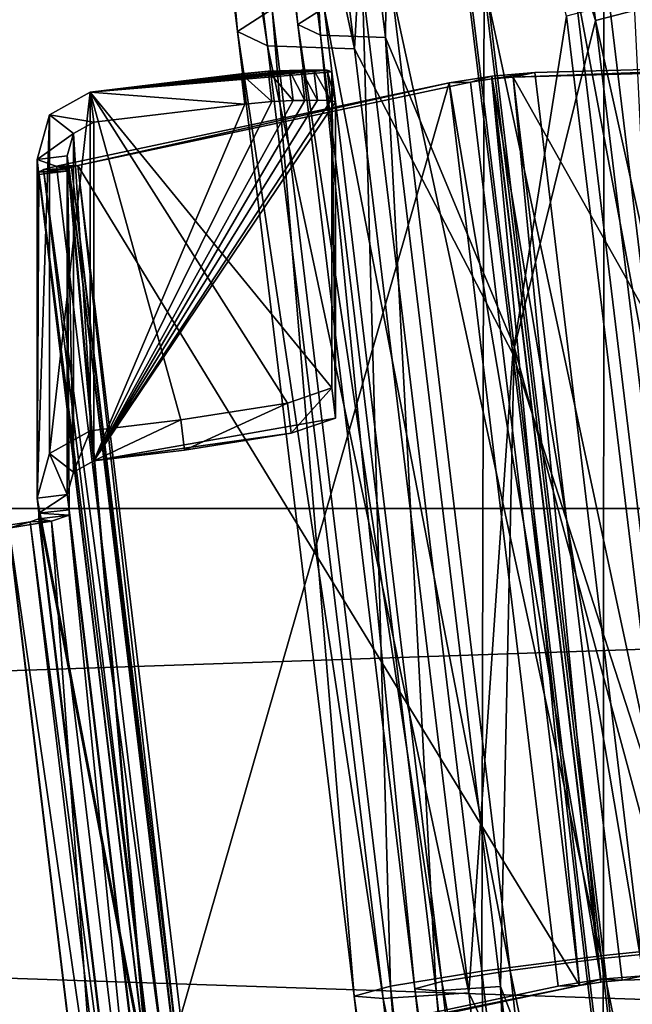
# Model space of a CAD drawing. Extents: x -1448 to 108, y -535 to 375.
# Tile 84 of 147: x -206 to -186, y 15 to 47. Entities that reach past the tile are written whole.
import ezdxf

# ---------------------------------------------------------------- set-up
doc = ezdxf.new("R2010")
doc.units = 0
doc.header["$LTSCALE"] = 33.374815
for name, color, linetype in [('121', 7, 'CONTINUOUS'), ('123', 7, 'CONTINUOUS'), ('159', 7, 'CONTINUOUS'), ('160', 7, 'CONTINUOUS'), ('161', 7, 'CONTINUOUS'), ('162', 7, 'CONTINUOUS'), ('748', 7, 'CONTINUOUS'), ('749', 7, 'CONTINUOUS'), ('750', 7, 'CONTINUOUS'), ('751', 7, 'CONTINUOUS'), ('754', 7, 'CONTINUOUS'), ('755', 7, 'CONTINUOUS'), ('756', 7, 'CONTINUOUS'), ('757', 7, 'CONTINUOUS'), ('760', 7, 'CONTINUOUS'), ('762', 7, 'CONTINUOUS'), ('763', 7, 'CONTINUOUS'), ('764', 7, 'CONTINUOUS'), ('765', 7, 'CONTINUOUS'), ('792', 7, 'CONTINUOUS'), ('793', 7, 'CONTINUOUS'), ('794', 7, 'CONTINUOUS'), ('797', 7, 'CONTINUOUS'), ('798', 7, 'CONTINUOUS'), ('799', 7, 'CONTINUOUS'), ('804', 7, 'CONTINUOUS'), ('805', 7, 'CONTINUOUS'), ('806', 7, 'CONTINUOUS'), ('808', 7, 'CONTINUOUS'), ('825', 7, 'CONTINUOUS'), ('826', 7, 'CONTINUOUS'), ('836', 7, 'CONTINUOUS'), ('837', 7, 'CONTINUOUS'), ('838', 7, 'CONTINUOUS'), ('839', 7, 'CONTINUOUS'), ('840', 7, 'CONTINUOUS'), ('841', 7, 'CONTINUOUS'), ('842', 7, 'CONTINUOUS'), ('843', 7, 'CONTINUOUS'), ('844', 7, 'CONTINUOUS'), ('848', 7, 'CONTINUOUS'), ('855', 7, 'CONTINUOUS'), ('856', 7, 'CONTINUOUS'), ('858', 7, 'CONTINUOUS')]:
    doc.layers.add(name, color=color, linetype=linetype)

msp = doc.modelspace()

# ---------------------------------------------------------------- linework, layer by layer
at = {"layer": '121', "color": 7, "linetype": 'CONTINUOUS'}
for points in [[(-1269.977, 10.392, -224.76), (-1269.977, 51.514, -219.023), (-49.977, 10.392, -224.76), (-1269.977, 10.392, -224.76)], [(-49.977, 10.392, -224.76), (-1269.977, 51.514, -219.023), (-49.977, 51.514, -219.023), (-49.977, 10.392, -224.76)]]:
    msp.add_3dface(points, dxfattribs=at)
at = {"layer": '123', "color": 7, "linetype": 'CONTINUOUS'}
for points in [[(-1269.977, 71.503, 213.336), (-1269.977, 31.085, 222.842), (-49.977, 71.503, 213.336), (-1269.977, 71.503, 213.336)], [(-1269.977, 31.085, 222.842), (-49.977, 31.085, 222.842), (-49.977, 71.503, 213.336), (-1269.977, 31.085, 222.842)], [(-1269.977, 31.085, 222.842), (-1269.977, -10.392, 224.76), (-49.977, 31.085, 222.842), (-1269.977, 31.085, 222.842)], [(-1269.977, -10.392, 224.76), (-49.977, -10.392, 224.76), (-49.977, 31.085, 222.842), (-1269.977, -10.392, 224.76)]]:
    msp.add_3dface(points, dxfattribs=at)
at = {"layer": '159', "color": 7, "linetype": 'CONTINUOUS'}
for points in [[(-191.069, 78.413, 338.631), (-187.184, 47.117, 344.759), (-193.879, 68.315, 339.881), (-191.069, 78.413, 338.631)], [(-191.069, 78.413, 338.631), (-184.216, 47.898, 347.544), (-187.184, 47.117, 344.759), (-191.069, 78.413, 338.631)], [(-193.879, 68.315, 339.881), (-187.184, 47.117, 344.759), (-189.908, 36.168, 345.23), (-193.879, 68.315, 339.881)], [(-186.919, 16.408, 362.905), (-186.915, 49.198, 358.464), (-190.848, 48.893, 359.667), (-186.919, 16.408, 362.905)], [(-182.997, 16.814, 361.695), (-186.915, 49.198, 358.464), (-186.919, 16.408, 362.905), (-182.997, 16.814, 361.695)], [(-186.915, 49.198, 358.464), (-182.997, 16.814, 361.695), (-184.06, 49.1, 355.459), (-186.915, 49.198, 358.464)], [(-184.216, 47.898, 347.544), (-180.42, 16.597, 350.672), (-187.184, 47.117, 344.759), (-184.216, 47.898, 347.544)], [(-187.184, 47.117, 344.759), (-183.421, 16.11, 347.854), (-189.908, 36.168, 345.23), (-187.184, 47.117, 344.759)], [(-187.184, 47.117, 344.759), (-180.42, 16.597, 350.672), (-183.421, 16.11, 347.854), (-187.184, 47.117, 344.759)], [(-189.908, 36.168, 345.23), (-183.421, 16.11, 347.854), (-186.099, 4.233, 347.241), (-189.908, 36.168, 345.23)], [(-183.194, -16.429, 362.67), (-182.997, 16.814, 361.695), (-186.919, 16.408, 362.905), (-183.194, -16.429, 362.67)], [(-183.421, 16.11, 347.854), (-179.858, -15.158, 347.633), (-186.099, 4.233, 347.241), (-183.421, 16.11, 347.854)]]:
    msp.add_3dface(points, dxfattribs=at)
at = {"layer": '160', "color": 7, "linetype": 'CONTINUOUS'}
for points in [[(-202.913, 78.666, 345.81), (-198.952, 46.758, 352.058), (-201.812, 79.735, 349.661), (-202.913, 78.666, 345.81)], [(-201.812, 79.735, 349.661), (-198.952, 46.758, 352.058), (-197.808, 47.484, 355.975), (-201.812, 79.735, 349.661)], [(-201.882, 77.845, 341.88), (-197.964, 46.282, 348.06), (-202.913, 78.666, 345.81), (-201.882, 77.845, 341.88)], [(-202.913, 78.666, 345.81), (-197.964, 46.282, 348.06), (-198.952, 46.758, 352.058), (-202.913, 78.666, 345.81)], [(-198.995, 77.492, 338.926), (-195.109, 46.185, 345.056), (-201.882, 77.845, 341.88), (-198.995, 77.492, 338.926)], [(-201.882, 77.845, 341.88), (-195.109, 46.185, 345.056), (-197.964, 46.282, 348.06), (-201.882, 77.845, 341.88)], [(-198.995, 77.492, 338.926), (-193.879, 68.315, 339.881), (-195.109, 46.185, 345.056), (-198.995, 77.492, 338.926)], [(-193.879, 68.315, 339.881), (-189.908, 36.168, 345.23), (-195.109, 46.185, 345.056), (-193.879, 68.315, 339.881)], [(-190.848, 48.893, 359.667), (-194.84, 48.266, 358.761), (-190.924, 15.892, 361.985), (-190.848, 48.893, 359.667)], [(-186.919, 16.408, 362.905), (-190.848, 48.893, 359.667), (-190.924, 15.892, 361.985), (-186.919, 16.408, 362.905)], [(-197.808, 47.484, 355.975), (-193.925, 15.405, 359.167), (-194.84, 48.266, 358.761), (-197.808, 47.484, 355.975)], [(-194.84, 48.266, 358.761), (-193.925, 15.405, 359.167), (-190.924, 15.892, 361.985), (-194.84, 48.266, 358.761)], [(-198.952, 46.758, 352.058), (-195.114, 15.078, 355.21), (-197.808, 47.484, 355.975), (-198.952, 46.758, 352.058)], [(-197.808, 47.484, 355.975), (-195.114, 15.078, 355.21), (-193.925, 15.405, 359.167), (-197.808, 47.484, 355.975)], [(-197.964, 46.282, 348.06), (-194.17, 14.998, 351.174), (-198.952, 46.758, 352.058), (-197.964, 46.282, 348.06)], [(-198.952, 46.758, 352.058), (-194.17, 14.998, 351.174), (-195.114, 15.078, 355.21), (-198.952, 46.758, 352.058)], [(-195.109, 46.185, 345.056), (-191.348, 15.188, 348.144), (-197.964, 46.282, 348.06), (-195.109, 46.185, 345.056)], [(-197.964, 46.282, 348.06), (-191.348, 15.188, 348.144), (-194.17, 14.998, 351.174), (-197.964, 46.282, 348.06)], [(-195.109, 46.185, 345.056), (-189.908, 36.168, 345.23), (-191.348, 15.188, 348.144), (-195.109, 46.185, 345.056)], [(-189.908, 36.168, 345.23), (-186.099, 4.233, 347.241), (-191.348, 15.188, 348.144), (-189.908, 36.168, 345.23)], [(-186.919, 16.408, 362.905), (-190.924, 15.892, 361.985), (-187.212, -16.815, 361.747), (-186.919, 16.408, 362.905)], [(-183.194, -16.429, 362.67), (-186.919, 16.408, 362.905), (-187.212, -16.815, 361.747), (-183.194, -16.429, 362.67)], [(-193.925, 15.405, 359.167), (-190.247, -16.979, 358.928), (-190.924, 15.892, 361.985), (-193.925, 15.405, 359.167)], [(-190.924, 15.892, 361.985), (-190.247, -16.979, 358.928), (-187.212, -16.815, 361.747), (-190.924, 15.892, 361.985)], [(-195.114, 15.078, 355.21), (-191.48, -16.876, 354.972), (-193.925, 15.405, 359.167), (-195.114, 15.078, 355.21)], [(-193.925, 15.405, 359.167), (-191.48, -16.876, 354.972), (-190.247, -16.979, 358.928), (-193.925, 15.405, 359.167)], [(-194.17, 14.998, 351.174), (-190.581, -16.535, 350.94), (-195.114, 15.078, 355.21), (-194.17, 14.998, 351.174)], [(-195.114, 15.078, 355.21), (-190.581, -16.535, 350.94), (-191.48, -16.876, 354.972), (-195.114, 15.078, 355.21)], [(-191.348, 15.188, 348.144), (-187.789, -16.046, 347.915), (-194.17, 14.998, 351.174), (-191.348, 15.188, 348.144)], [(-194.17, 14.998, 351.174), (-187.789, -16.046, 347.915), (-190.581, -16.535, 350.94), (-194.17, 14.998, 351.174)], [(-191.348, 15.188, 348.144), (-186.099, 4.233, 347.241), (-187.789, -16.046, 347.915), (-191.348, 15.188, 348.144)]]:
    msp.add_3dface(points, dxfattribs=at)
at = {"layer": '161', "color": 7, "linetype": 'CONTINUOUS'}
for points in [[(-196.967, 46.991, 351.983), (-200.154, 78.281, 342.788), (-200.927, 78.897, 345.736), (-196.967, 46.991, 351.983)], [(-196.967, 46.991, 351.983), (-200.927, 78.897, 345.736), (-196.109, 47.536, 354.921), (-196.967, 46.991, 351.983)], [(-196.226, 46.634, 348.985), (-197.989, 78.016, 340.573), (-200.154, 78.281, 342.788), (-196.226, 46.634, 348.985)], [(-196.226, 46.634, 348.985), (-200.154, 78.281, 342.788), (-196.967, 46.991, 351.983), (-196.226, 46.634, 348.985)], [(-194.085, 46.561, 346.732), (-193.853, 68.737, 341.835), (-197.989, 78.016, 340.573), (-194.085, 46.561, 346.732)], [(-194.085, 46.561, 346.732), (-197.989, 78.016, 340.573), (-196.226, 46.634, 348.985), (-194.085, 46.561, 346.732)], [(-189.859, 36.406, 347.215), (-193.853, 68.737, 341.835), (-194.085, 46.561, 346.732), (-189.859, 36.406, 347.215)], [(-186.983, 16.306, 360.909), (-193.883, 48.122, 357.011), (-190.889, 48.593, 357.69), (-186.983, 16.306, 360.909)], [(-189.986, 15.919, 360.218), (-196.109, 47.536, 354.921), (-193.883, 48.122, 357.011), (-189.986, 15.919, 360.218)], [(-189.986, 15.919, 360.218), (-193.883, 48.122, 357.011), (-186.983, 16.306, 360.909), (-189.986, 15.919, 360.218)], [(-192.237, 15.554, 358.105), (-196.967, 46.991, 351.983), (-196.109, 47.536, 354.921), (-192.237, 15.554, 358.105)], [(-192.237, 15.554, 358.105), (-196.109, 47.536, 354.921), (-189.986, 15.919, 360.218), (-192.237, 15.554, 358.105)], [(-193.128, 15.309, 355.137), (-196.226, 46.634, 348.985), (-196.967, 46.991, 351.983), (-193.128, 15.309, 355.137)], [(-193.128, 15.309, 355.137), (-196.967, 46.991, 351.983), (-192.237, 15.554, 358.105), (-193.128, 15.309, 355.137)], [(-192.421, 15.249, 352.111), (-194.085, 46.561, 346.732), (-196.226, 46.634, 348.985), (-192.421, 15.249, 352.111)], [(-192.421, 15.249, 352.111), (-196.226, 46.634, 348.985), (-193.128, 15.309, 355.137), (-192.421, 15.249, 352.111)], [(-190.304, 15.392, 349.838), (-189.859, 36.406, 347.215), (-194.085, 46.561, 346.732), (-190.304, 15.392, 349.838)], [(-190.304, 15.392, 349.838), (-194.085, 46.561, 346.732), (-192.421, 15.249, 352.111), (-190.304, 15.392, 349.838)], [(-186.028, 4.255, 349.24), (-189.859, 36.406, 347.215), (-190.304, 15.392, 349.838), (-186.028, 4.255, 349.24)], [(-183.279, -16.319, 360.675), (-189.986, 15.919, 360.218), (-186.983, 16.306, 360.909), (-183.279, -16.319, 360.675)], [(-186.293, -16.608, 359.982), (-192.237, 15.554, 358.105), (-189.986, 15.919, 360.218), (-186.293, -16.608, 359.982)], [(-186.293, -16.608, 359.982), (-189.986, 15.919, 360.218), (-183.279, -16.319, 360.675), (-186.293, -16.608, 359.982)], [(-188.569, -16.731, 357.869), (-193.128, 15.309, 355.137), (-192.237, 15.554, 358.105), (-188.569, -16.731, 357.869)], [(-188.569, -16.731, 357.869), (-192.237, 15.554, 358.105), (-186.293, -16.608, 359.982), (-188.569, -16.731, 357.869)], [(-189.494, -16.654, 354.902), (-192.421, 15.249, 352.111), (-193.128, 15.309, 355.137), (-189.494, -16.654, 354.902)], [(-189.494, -16.654, 354.902), (-193.128, 15.309, 355.137), (-188.569, -16.731, 357.869), (-189.494, -16.654, 354.902)], [(-188.819, -16.398, 351.878), (-190.304, 15.392, 349.838), (-192.421, 15.249, 352.111), (-188.819, -16.398, 351.878)], [(-188.819, -16.398, 351.878), (-192.421, 15.249, 352.111), (-189.494, -16.654, 354.902), (-188.819, -16.398, 351.878)], [(-186.726, -16.031, 349.609), (-186.028, 4.255, 349.24), (-190.304, 15.392, 349.838), (-186.726, -16.031, 349.609)], [(-186.726, -16.031, 349.609), (-190.304, 15.392, 349.838), (-188.819, -16.398, 351.878), (-186.726, -16.031, 349.609)]]:
    msp.add_3dface(points, dxfattribs=at)
at = {"layer": '162', "color": 7, "linetype": 'CONTINUOUS'}
for points in [[(-193.853, 68.737, 341.835), (-189.859, 36.406, 347.215), (-188.141, 47.26, 346.509), (-193.853, 68.737, 341.835)], [(-184.041, 16.61, 360.001), (-190.889, 48.593, 357.69), (-187.939, 48.821, 356.788), (-184.041, 16.61, 360.001)], [(-186.983, 16.306, 360.909), (-190.889, 48.593, 357.69), (-184.041, 16.61, 360.001), (-186.983, 16.306, 360.909)], [(-184.041, 16.61, 360.001), (-187.939, 48.821, 356.788), (-181.924, 16.753, 357.728), (-184.041, 16.61, 360.001)], [(-181.924, 16.753, 357.728), (-187.939, 48.821, 356.788), (-185.798, 48.748, 354.534), (-181.924, 16.753, 357.728)], [(-184.359, 16.083, 349.621), (-185.915, 47.847, 348.598), (-188.141, 47.26, 346.509), (-184.359, 16.083, 349.621)], [(-189.859, 36.406, 347.215), (-184.359, 16.083, 349.621), (-188.141, 47.26, 346.509), (-189.859, 36.406, 347.215)], [(-189.859, 36.406, 347.215), (-186.028, 4.255, 349.24), (-184.359, 16.083, 349.621), (-189.859, 36.406, 347.215)], [(-180.344, -15.942, 359.771), (-186.983, 16.306, 360.909), (-184.041, 16.61, 360.001), (-180.344, -15.942, 359.771)], [(-183.279, -16.319, 360.675), (-186.983, 16.306, 360.909), (-180.344, -15.942, 359.771), (-183.279, -16.319, 360.675)], [(-186.028, 4.255, 349.24), (-180.777, -15.365, 349.398), (-184.359, 16.083, 349.621), (-186.028, 4.255, 349.24)]]:
    msp.add_3dface(points, dxfattribs=at)
at = {"layer": '748', "color": 7, "linetype": 'CONTINUOUS'}
for points in [[(-173.4, 15.954, 352.32), (-189.887, 45.256, 362.691), (-176.98, 45.615, 349.604), (-173.4, 15.954, 352.32)], [(-186.307, 15.594, 365.407), (-189.887, 45.256, 362.691), (-173.4, 15.954, 352.32), (-186.307, 15.594, 365.407)]]:
    msp.add_3dface(points, dxfattribs=at)
at = {"layer": '749', "color": 7, "linetype": 'CONTINUOUS'}
for points in [[(-187.711, 15.426, 365.422), (-204.198, 42.358, 349.902), (-191.291, 45.088, 362.706), (-187.711, 15.426, 365.422)], [(-200.618, 12.696, 352.618), (-204.198, 42.358, 349.902), (-187.711, 15.426, 365.422), (-200.618, 12.696, 352.618)]]:
    msp.add_3dface(points, dxfattribs=at)
at = {"layer": '750', "color": 7, "linetype": 'CONTINUOUS'}
for points in [[(-200.849, 0.895, 229.575), (-200.909, 1.39, 229.53), (-204.548, 42.671, 348.26), (-200.849, 0.895, 229.575)], [(-204.548, 42.671, 348.26), (-200.909, 1.39, 229.53), (-204.489, 31.051, 226.813), (-204.548, 42.671, 348.26)], [(-204.489, 42.176, 348.306), (-200.849, 0.895, 229.575), (-204.548, 42.671, 348.26), (-204.489, 42.176, 348.306)], [(-204.548, 31.546, 226.768), (-204.548, 42.671, 348.26), (-204.489, 31.051, 226.813), (-204.548, 31.546, 226.768)], [(-200.909, 12.597, 351.917), (-200.909, 12.515, 351.022), (-204.489, 42.258, 349.201), (-200.909, 12.597, 351.917)], [(-204.489, 42.258, 349.201), (-200.909, 12.515, 351.022), (-204.489, 42.176, 348.306), (-204.489, 42.258, 349.201)], [(-200.909, 12.515, 351.022), (-200.849, 0.895, 229.575), (-204.489, 42.176, 348.306), (-200.909, 12.515, 351.022)], [(-200.909, 1.207, 227.538), (-204.489, 30.869, 224.822), (-204.489, 31.051, 226.813), (-200.909, 1.207, 227.538)], [(-200.909, 1.39, 229.53), (-200.909, 1.207, 227.538), (-204.489, 31.051, 226.813), (-200.909, 1.39, 229.53)]]:
    msp.add_3dface(points, dxfattribs=at)
at = {"layer": '751', "color": 7, "linetype": 'CONTINUOUS'}
for points in [[(-202.895, 0.787, 225.568), (-216.403, 29.261, 222.961), (-206.474, 30.449, 222.852), (-202.895, 0.787, 225.568)], [(-216.403, 29.261, 222.961), (-202.895, 0.787, 225.568), (-210.589, 16.065, 224.169), (-216.403, 29.261, 222.961)], [(-210.589, 16.065, 224.169), (-202.895, 0.787, 225.568), (-210.314, 13.791, 224.377), (-210.589, 16.065, 224.169)]]:
    msp.add_3dface(points, dxfattribs=at)
at = {"layer": '754', "color": 7, "linetype": 'CONTINUOUS'}
msp.add_3dface([(-176.277, 45.764, 350.3), (-189.185, 45.404, 363.387), (-185.605, 15.743, 366.103), (-176.277, 45.764, 350.3)], dxfattribs=at)
at = {"layer": '755', "color": 7, "linetype": 'CONTINUOUS'}
for points in [[(-191.993, 45.068, 363.418), (-204.9, 42.338, 350.614), (-201.32, 12.677, 353.33), (-191.993, 45.068, 363.418)], [(-188.413, 15.407, 366.134), (-191.993, 45.068, 363.418), (-201.32, 12.677, 353.33), (-188.413, 15.407, 366.134)]]:
    msp.add_3dface(points, dxfattribs=at)
at = {"layer": '756', "color": 7, "linetype": 'CONTINUOUS'}
for points in [[(-205.541, 31.427, 226.779), (-205.482, 42.058, 348.317), (-205.541, 42.552, 348.271), (-205.541, 31.427, 226.779)], [(-201.902, 12.396, 351.033), (-205.482, 42.058, 348.317), (-205.541, 31.427, 226.779), (-201.902, 12.396, 351.033)], [(-205.482, 42.14, 349.212), (-205.482, 42.058, 348.317), (-201.902, 12.478, 351.928), (-205.482, 42.14, 349.212)], [(-201.902, 12.478, 351.928), (-205.482, 42.058, 348.317), (-201.902, 12.396, 351.033), (-201.902, 12.478, 351.928)], [(-201.842, 11.902, 351.078), (-201.902, 12.396, 351.033), (-205.541, 31.427, 226.779), (-201.842, 11.902, 351.078)], [(-205.482, 30.933, 226.824), (-201.842, 11.902, 351.078), (-205.541, 31.427, 226.779), (-205.482, 30.933, 226.824)], [(-201.902, 1.271, 229.54), (-201.842, 11.902, 351.078), (-205.482, 30.933, 226.824), (-201.902, 1.271, 229.54)], [(-205.482, 30.75, 224.833), (-201.902, 1.271, 229.54), (-205.482, 30.933, 226.824), (-205.482, 30.75, 224.833)], [(-201.902, 1.089, 227.549), (-201.902, 1.271, 229.54), (-205.482, 30.75, 224.833), (-201.902, 1.089, 227.549)]]:
    msp.add_3dface(points, dxfattribs=at)
at = {"layer": '757', "color": 7, "linetype": 'CONTINUOUS'}
msp.add_3dface([(-202.895, 0.879, 226.564), (-206.474, 30.54, 223.848), (-212.823, -0.31, 226.673), (-202.895, 0.879, 226.564)], dxfattribs=at)
at = {"layer": '760', "color": 7, "linetype": 'CONTINUOUS'}
for points in [[(-204.489, 42.258, 349.201), (-204.489, 42.176, 348.306), (-205.482, 42.14, 349.212), (-204.489, 42.258, 349.201)], [(-204.489, 42.176, 348.306), (-205.482, 42.058, 348.317), (-205.482, 42.14, 349.212), (-204.489, 42.176, 348.306)], [(-204.489, 31.051, 226.813), (-204.489, 30.869, 224.822), (-205.482, 30.933, 226.824), (-204.489, 31.051, 226.813)], [(-204.489, 30.869, 224.822), (-205.482, 30.75, 224.833), (-205.482, 30.933, 226.824), (-204.489, 30.869, 224.822)]]:
    msp.add_3dface(points, dxfattribs=at)
at = {"layer": '762', "color": 7, "linetype": 'CONTINUOUS'}
for points in [[(-191.993, 45.068, 363.418), (-204.198, 42.358, 349.902), (-204.9, 42.338, 350.614), (-191.993, 45.068, 363.418)], [(-191.291, 45.088, 362.706), (-204.198, 42.358, 349.902), (-191.993, 45.068, 363.418), (-191.291, 45.088, 362.706)]]:
    msp.add_3dface(points, dxfattribs=at)
at = {"layer": '763', "color": 7, "linetype": 'CONTINUOUS'}
for points in [[(-200.618, 12.696, 352.618), (-187.711, 15.426, 365.422), (-201.32, 12.677, 353.33), (-200.618, 12.696, 352.618)], [(-187.711, 15.426, 365.422), (-188.413, 15.407, 366.134), (-201.32, 12.677, 353.33), (-187.711, 15.426, 365.422)]]:
    msp.add_3dface(points, dxfattribs=at)
at = {"layer": '764', "color": 7, "linetype": 'CONTINUOUS'}
for points in [[(-176.98, 45.615, 349.604), (-189.887, 45.256, 362.691), (-176.277, 45.764, 350.3), (-176.98, 45.615, 349.604)], [(-176.277, 45.764, 350.3), (-189.887, 45.256, 362.691), (-189.185, 45.404, 363.387), (-176.277, 45.764, 350.3)]]:
    msp.add_3dface(points, dxfattribs=at)
at = {"layer": '765', "color": 7, "linetype": 'CONTINUOUS'}
msp.add_3dface([(-186.307, 15.594, 365.407), (-173.4, 15.954, 352.32), (-185.605, 15.743, 366.103), (-186.307, 15.594, 365.407)], dxfattribs=at)
at = {"layer": '792', "color": 7, "linetype": 'CONTINUOUS'}
for points in [[(-187.711, 15.426, 365.422), (-191.291, 45.088, 362.706), (-190.589, 45.199, 362.99), (-187.711, 15.426, 365.422)], [(-190.589, 45.199, 362.99), (-189.887, 45.256, 362.691), (-187.009, 15.537, 365.706), (-190.589, 45.199, 362.99)], [(-187.711, 15.426, 365.422), (-190.589, 45.199, 362.99), (-187.009, 15.537, 365.706), (-187.711, 15.426, 365.422)], [(-189.887, 45.256, 362.691), (-186.307, 15.594, 365.407), (-187.009, 15.537, 365.706), (-189.887, 45.256, 362.691)]]:
    msp.add_3dface(points, dxfattribs=at)
at = {"layer": '793', "color": 7, "linetype": 'CONTINUOUS'}
for points in [[(-200.909, 12.597, 351.917), (-204.489, 42.258, 349.201), (-204.413, 42.302, 349.581), (-200.909, 12.597, 351.917)], [(-204.413, 42.302, 349.581), (-204.198, 42.358, 349.902), (-200.833, 12.641, 352.297), (-204.413, 42.302, 349.581)], [(-200.909, 12.597, 351.917), (-204.413, 42.302, 349.581), (-200.833, 12.641, 352.297), (-200.909, 12.597, 351.917)], [(-204.198, 42.358, 349.902), (-200.618, 12.696, 352.618), (-200.833, 12.641, 352.297), (-204.198, 42.358, 349.902)]]:
    msp.add_3dface(points, dxfattribs=at)
at = {"layer": '794', "color": 7, "linetype": 'CONTINUOUS'}
for points in [[(-205.071, 30.67, 223.42), (-204.489, 30.869, 224.822), (-201.491, 1.009, 226.136), (-205.071, 30.67, 223.42)], [(-204.489, 30.869, 224.822), (-200.909, 1.207, 227.538), (-201.491, 1.009, 226.136), (-204.489, 30.869, 224.822)], [(-202.895, 0.787, 225.568), (-206.474, 30.449, 222.852), (-205.071, 30.67, 223.42), (-202.895, 0.787, 225.568)], [(-202.895, 0.787, 225.568), (-205.071, 30.67, 223.42), (-201.491, 1.009, 226.136), (-202.895, 0.787, 225.568)]]:
    msp.add_3dface(points, dxfattribs=at)
at = {"layer": '797', "color": 7, "linetype": 'CONTINUOUS'}
for points in [[(-191.993, 45.068, 363.418), (-187.009, 15.628, 366.702), (-190.589, 45.29, 363.986), (-191.993, 45.068, 363.418)], [(-185.605, 15.743, 366.103), (-189.185, 45.404, 363.387), (-190.589, 45.29, 363.986), (-185.605, 15.743, 366.103)], [(-187.009, 15.628, 366.702), (-185.605, 15.743, 366.103), (-190.589, 45.29, 363.986), (-187.009, 15.628, 366.702)], [(-188.413, 15.407, 366.134), (-187.009, 15.628, 366.702), (-191.993, 45.068, 363.418), (-188.413, 15.407, 366.134)]]:
    msp.add_3dface(points, dxfattribs=at)
at = {"layer": '798', "color": 7, "linetype": 'CONTINUOUS'}
for points in [[(-205.482, 42.14, 349.212), (-201.751, 12.566, 352.688), (-205.33, 42.227, 349.972), (-205.482, 42.14, 349.212)], [(-205.482, 42.14, 349.212), (-201.902, 12.478, 351.928), (-201.751, 12.566, 352.688), (-205.482, 42.14, 349.212)], [(-201.32, 12.677, 353.33), (-204.9, 42.338, 350.614), (-205.33, 42.227, 349.972), (-201.32, 12.677, 353.33)], [(-201.751, 12.566, 352.688), (-201.32, 12.677, 353.33), (-205.33, 42.227, 349.972), (-201.751, 12.566, 352.688)]]:
    msp.add_3dface(points, dxfattribs=at)
at = {"layer": '799', "color": 7, "linetype": 'CONTINUOUS'}
for points in [[(-201.902, 1.089, 227.549), (-205.482, 30.75, 224.833), (-205.772, 30.651, 224.132), (-201.902, 1.089, 227.549)], [(-206.474, 30.54, 223.848), (-202.193, 0.989, 226.848), (-205.772, 30.651, 224.132), (-206.474, 30.54, 223.848)], [(-202.895, 0.879, 226.564), (-202.193, 0.989, 226.848), (-206.474, 30.54, 223.848), (-202.895, 0.879, 226.564)], [(-202.193, 0.989, 226.848), (-201.902, 1.089, 227.549), (-205.772, 30.651, 224.132), (-202.193, 0.989, 226.848)]]:
    msp.add_3dface(points, dxfattribs=at)
at = {"layer": '804', "color": 7, "linetype": 'CONTINUOUS'}
for points in [[(-191.291, 45.088, 362.706), (-191.993, 45.068, 363.418), (-190.589, 45.29, 363.986), (-191.291, 45.088, 362.706)], [(-190.589, 45.199, 362.99), (-191.291, 45.088, 362.706), (-190.589, 45.29, 363.986), (-190.589, 45.199, 362.99)], [(-189.887, 45.256, 362.691), (-190.589, 45.199, 362.99), (-189.185, 45.404, 363.387), (-189.887, 45.256, 362.691)], [(-189.185, 45.404, 363.387), (-190.589, 45.199, 362.99), (-190.589, 45.29, 363.986), (-189.185, 45.404, 363.387)]]:
    msp.add_3dface(points, dxfattribs=at)
at = {"layer": '805', "color": 7, "linetype": 'CONTINUOUS'}
for points in [[(-187.711, 15.426, 365.422), (-187.009, 15.628, 366.702), (-188.413, 15.407, 366.134), (-187.711, 15.426, 365.422)], [(-187.711, 15.426, 365.422), (-187.009, 15.537, 365.706), (-187.009, 15.628, 366.702), (-187.711, 15.426, 365.422)], [(-186.307, 15.594, 365.407), (-185.605, 15.743, 366.103), (-187.009, 15.628, 366.702), (-186.307, 15.594, 365.407)], [(-187.009, 15.537, 365.706), (-186.307, 15.594, 365.407), (-187.009, 15.628, 366.702), (-187.009, 15.537, 365.706)]]:
    msp.add_3dface(points, dxfattribs=at)
at = {"layer": '806', "color": 7, "linetype": 'CONTINUOUS'}
for points in [[(-204.489, 42.258, 349.201), (-205.482, 42.14, 349.212), (-205.33, 42.227, 349.972), (-204.489, 42.258, 349.201)], [(-204.9, 42.338, 350.614), (-204.489, 42.258, 349.201), (-205.33, 42.227, 349.972), (-204.9, 42.338, 350.614)], [(-204.198, 42.358, 349.902), (-204.413, 42.302, 349.581), (-204.9, 42.338, 350.614), (-204.198, 42.358, 349.902)], [(-204.413, 42.302, 349.581), (-204.489, 42.258, 349.201), (-204.9, 42.338, 350.614), (-204.413, 42.302, 349.581)]]:
    msp.add_3dface(points, dxfattribs=at)
at = {"layer": '808', "color": 7, "linetype": 'CONTINUOUS'}
for points in [[(-205.482, 30.75, 224.833), (-205.071, 30.67, 223.42), (-205.772, 30.651, 224.132), (-205.482, 30.75, 224.833)], [(-204.489, 30.869, 224.822), (-205.071, 30.67, 223.42), (-205.482, 30.75, 224.833), (-204.489, 30.869, 224.822)], [(-205.071, 30.67, 223.42), (-206.474, 30.449, 222.852), (-205.772, 30.651, 224.132), (-205.071, 30.67, 223.42)], [(-206.474, 30.449, 222.852), (-206.474, 30.54, 223.848), (-205.772, 30.651, 224.132), (-206.474, 30.449, 222.852)]]:
    msp.add_3dface(points, dxfattribs=at)
at = {"layer": '825', "color": 7, "linetype": 'CONTINUOUS'}
for points in [[(-196.006, 45.483, 345.626), (-203.794, 44.767, 348.068), (-196.447, 45.49, 346.281), (-196.006, 45.483, 345.626)], [(-196.447, 45.49, 346.281), (-203.794, 44.767, 348.068), (-196.861, 45.481, 346.725), (-196.447, 45.49, 346.281)], [(-195.851, 45.431, 344.853), (-203.794, 44.767, 348.068), (-196.006, 45.483, 345.626), (-195.851, 45.431, 344.853)], [(-196.861, 45.481, 346.725), (-203.794, 44.767, 348.068), (-197.242, 45.478, 347.2), (-196.861, 45.481, 346.725)], [(-197.242, 45.478, 347.2), (-203.794, 44.767, 348.068), (-197.942, 45.448, 347.794), (-197.242, 45.478, 347.2)], [(-197.942, 45.448, 347.794), (-203.794, 44.767, 348.068), (-198.83, 45.361, 348.014), (-197.942, 45.448, 347.794)], [(-195.851, 35.049, 231.468), (-203.794, 44.767, 348.068), (-195.851, 45.431, 344.853), (-195.851, 35.049, 231.468)], [(-203.794, 33.642, 226.576), (-203.794, 44.767, 348.068), (-200.816, 33.999, 226.544), (-203.794, 33.642, 226.576)], [(-200.816, 33.999, 226.544), (-203.794, 44.767, 348.068), (-197.305, 34.552, 227.963), (-200.816, 33.999, 226.544)], [(-203.794, 44.767, 348.068), (-195.851, 35.049, 231.468), (-197.305, 34.552, 227.963), (-203.794, 44.767, 348.068)]]:
    msp.add_3dface(points, dxfattribs=at)
at = {"layer": '826', "color": 7, "linetype": 'CONTINUOUS'}
for points in [[(-196.742, 44.492, 346.816), (-203.675, 32.653, 226.667), (-196.328, 44.501, 346.372), (-196.742, 44.492, 346.816)], [(-196.328, 44.501, 346.372), (-203.675, 32.653, 226.667), (-195.887, 44.495, 345.716), (-196.328, 44.501, 346.372)], [(-195.887, 44.495, 345.716), (-203.675, 32.653, 226.667), (-195.732, 44.442, 344.943), (-195.887, 44.495, 345.716)], [(-197.122, 44.49, 347.29), (-203.675, 32.653, 226.667), (-196.742, 44.492, 346.816), (-197.122, 44.49, 347.29)], [(-197.823, 44.459, 347.885), (-203.675, 32.653, 226.667), (-197.122, 44.49, 347.29), (-197.823, 44.459, 347.885)], [(-198.711, 44.372, 348.105), (-203.675, 32.653, 226.667), (-197.823, 44.459, 347.885), (-198.711, 44.372, 348.105)], [(-195.732, 44.442, 344.943), (-203.675, 32.653, 226.667), (-195.732, 34.06, 231.559), (-195.732, 44.442, 344.943)], [(-203.675, 43.778, 348.159), (-203.675, 32.653, 226.667), (-198.711, 44.372, 348.105), (-203.675, 43.778, 348.159)], [(-195.732, 34.06, 231.559), (-203.675, 32.653, 226.667), (-197.186, 33.563, 228.054), (-195.732, 34.06, 231.559)], [(-203.675, 32.653, 226.667), (-200.696, 33.01, 226.634), (-197.186, 33.563, 228.054), (-203.675, 32.653, 226.667)]]:
    msp.add_3dface(points, dxfattribs=at)
at = {"layer": '836', "color": 7, "linetype": 'CONTINUOUS'}
for points in [[(-204.548, 31.546, 226.768), (-205.482, 30.933, 226.824), (-205.541, 31.427, 226.779), (-204.548, 31.546, 226.768)], [(-204.548, 31.546, 226.768), (-204.489, 31.051, 226.813), (-205.482, 30.933, 226.824), (-204.548, 31.546, 226.768)]]:
    msp.add_3dface(points, dxfattribs=at)
at = {"layer": '837', "color": 7, "linetype": 'CONTINUOUS'}
for points in [[(-204.489, 42.176, 348.306), (-204.548, 42.671, 348.26), (-205.541, 42.552, 348.271), (-204.489, 42.176, 348.306)], [(-205.482, 42.058, 348.317), (-204.489, 42.176, 348.306), (-205.541, 42.552, 348.271), (-205.482, 42.058, 348.317)]]:
    msp.add_3dface(points, dxfattribs=at)
at = {"layer": '838', "color": 7, "linetype": 'CONTINUOUS'}
for points in [[(-203.794, 44.767, 348.068), (-203.794, 33.642, 226.576), (-205.128, 32.895, 226.645), (-203.794, 44.767, 348.068)], [(-205.128, 44.02, 348.137), (-203.794, 44.767, 348.068), (-205.128, 32.895, 226.645), (-205.128, 44.02, 348.137)], [(-205.541, 31.427, 226.779), (-205.541, 42.552, 348.271), (-205.128, 44.02, 348.137), (-205.541, 31.427, 226.779)], [(-205.541, 31.427, 226.779), (-205.128, 44.02, 348.137), (-205.128, 32.895, 226.645), (-205.541, 31.427, 226.779)]]:
    msp.add_3dface(points, dxfattribs=at)
at = {"layer": '839', "color": 7, "linetype": 'CONTINUOUS'}
for points in [[(-203.675, 43.778, 348.159), (-204.342, 43.405, 348.193), (-203.675, 32.653, 226.667), (-203.675, 43.778, 348.159)], [(-204.342, 43.405, 348.193), (-204.548, 42.671, 348.26), (-204.342, 32.28, 226.701), (-204.342, 43.405, 348.193)], [(-204.342, 43.405, 348.193), (-204.342, 32.28, 226.701), (-203.675, 32.653, 226.667), (-204.342, 43.405, 348.193)], [(-204.548, 42.671, 348.26), (-204.548, 31.546, 226.768), (-204.342, 32.28, 226.701), (-204.548, 42.671, 348.26)]]:
    msp.add_3dface(points, dxfattribs=at)
at = {"layer": '840', "color": 7, "linetype": 'CONTINUOUS'}
for points in [[(-203.794, 44.767, 348.068), (-198.711, 44.372, 348.105), (-198.83, 45.361, 348.014), (-203.794, 44.767, 348.068)], [(-203.794, 44.767, 348.068), (-203.675, 43.778, 348.159), (-198.711, 44.372, 348.105), (-203.794, 44.767, 348.068)]]:
    msp.add_3dface(points, dxfattribs=at)
at = {"layer": '841', "color": 7, "linetype": 'CONTINUOUS'}
for points in [[(-203.675, 32.653, 226.667), (-203.794, 33.642, 226.576), (-200.816, 33.999, 226.544), (-203.675, 32.653, 226.667)], [(-200.696, 33.01, 226.634), (-203.675, 32.653, 226.667), (-200.816, 33.999, 226.544), (-200.696, 33.01, 226.634)]]:
    msp.add_3dface(points, dxfattribs=at)
at = {"layer": '842', "color": 7, "linetype": 'CONTINUOUS'}
for points in [[(-195.732, 44.442, 344.943), (-195.732, 34.06, 231.559), (-195.851, 45.431, 344.853), (-195.732, 44.442, 344.943)], [(-195.732, 34.06, 231.559), (-195.851, 35.049, 231.468), (-195.851, 45.431, 344.853), (-195.732, 34.06, 231.559)]]:
    msp.add_3dface(points, dxfattribs=at)
at = {"layer": '843', "color": 7, "linetype": 'CONTINUOUS'}
for points in [[(-203.794, 44.767, 348.068), (-205.128, 44.02, 348.137), (-203.675, 43.778, 348.159), (-203.794, 44.767, 348.068)], [(-205.128, 44.02, 348.137), (-205.541, 42.552, 348.271), (-204.342, 43.405, 348.193), (-205.128, 44.02, 348.137)], [(-203.675, 43.778, 348.159), (-205.128, 44.02, 348.137), (-204.342, 43.405, 348.193), (-203.675, 43.778, 348.159)], [(-205.541, 42.552, 348.271), (-204.548, 42.671, 348.26), (-204.342, 43.405, 348.193), (-205.541, 42.552, 348.271)]]:
    msp.add_3dface(points, dxfattribs=at)
at = {"layer": '844', "color": 7, "linetype": 'CONTINUOUS'}
for points in [[(-205.128, 32.895, 226.645), (-203.794, 33.642, 226.576), (-204.342, 32.28, 226.701), (-205.128, 32.895, 226.645)], [(-204.342, 32.28, 226.701), (-203.794, 33.642, 226.576), (-203.675, 32.653, 226.667), (-204.342, 32.28, 226.701)], [(-204.548, 31.546, 226.768), (-205.541, 31.427, 226.779), (-205.128, 32.895, 226.645), (-204.548, 31.546, 226.768)], [(-204.548, 31.546, 226.768), (-205.128, 32.895, 226.645), (-204.342, 32.28, 226.701), (-204.548, 31.546, 226.768)]]:
    msp.add_3dface(points, dxfattribs=at)
at = {"layer": '848', "color": 7, "linetype": 'CONTINUOUS'}
for points in [[(-196.742, 44.492, 346.816), (-196.861, 45.481, 346.725), (-197.242, 45.478, 347.2), (-196.742, 44.492, 346.816)], [(-197.122, 44.49, 347.29), (-196.742, 44.492, 346.816), (-197.242, 45.478, 347.2), (-197.122, 44.49, 347.29)], [(-196.328, 44.501, 346.372), (-196.447, 45.49, 346.281), (-196.861, 45.481, 346.725), (-196.328, 44.501, 346.372)], [(-196.742, 44.492, 346.816), (-196.328, 44.501, 346.372), (-196.861, 45.481, 346.725), (-196.742, 44.492, 346.816)]]:
    msp.add_3dface(points, dxfattribs=at)
at = {"layer": '855', "color": 7, "linetype": 'CONTINUOUS'}
for points in [[(-197.823, 44.459, 347.885), (-197.942, 45.448, 347.794), (-198.83, 45.361, 348.014), (-197.823, 44.459, 347.885)], [(-198.711, 44.372, 348.105), (-197.823, 44.459, 347.885), (-198.83, 45.361, 348.014), (-198.711, 44.372, 348.105)], [(-197.122, 44.49, 347.29), (-197.242, 45.478, 347.2), (-197.942, 45.448, 347.794), (-197.122, 44.49, 347.29)], [(-197.823, 44.459, 347.885), (-197.122, 44.49, 347.29), (-197.942, 45.448, 347.794), (-197.823, 44.459, 347.885)]]:
    msp.add_3dface(points, dxfattribs=at)
at = {"layer": '856', "color": 7, "linetype": 'CONTINUOUS'}
for points in [[(-196.328, 44.501, 346.372), (-195.887, 44.495, 345.716), (-196.447, 45.49, 346.281), (-196.328, 44.501, 346.372)], [(-195.887, 44.495, 345.716), (-196.006, 45.483, 345.626), (-196.447, 45.49, 346.281), (-195.887, 44.495, 345.716)], [(-195.887, 44.495, 345.716), (-195.732, 44.442, 344.943), (-196.006, 45.483, 345.626), (-195.887, 44.495, 345.716)], [(-195.732, 44.442, 344.943), (-195.851, 45.431, 344.853), (-196.006, 45.483, 345.626), (-195.732, 44.442, 344.943)]]:
    msp.add_3dface(points, dxfattribs=at)
at = {"layer": '858', "color": 7, "linetype": 'CONTINUOUS'}
for points in [[(-195.851, 35.049, 231.468), (-197.186, 33.563, 228.054), (-197.305, 34.552, 227.963), (-195.851, 35.049, 231.468)], [(-195.732, 34.06, 231.559), (-197.186, 33.563, 228.054), (-195.851, 35.049, 231.468), (-195.732, 34.06, 231.559)], [(-200.696, 33.01, 226.634), (-200.816, 33.999, 226.544), (-197.305, 34.552, 227.963), (-200.696, 33.01, 226.634)], [(-197.186, 33.563, 228.054), (-200.696, 33.01, 226.634), (-197.305, 34.552, 227.963), (-197.186, 33.563, 228.054)]]:
    msp.add_3dface(points, dxfattribs=at)

doc.saveas('drawing.dxf')
